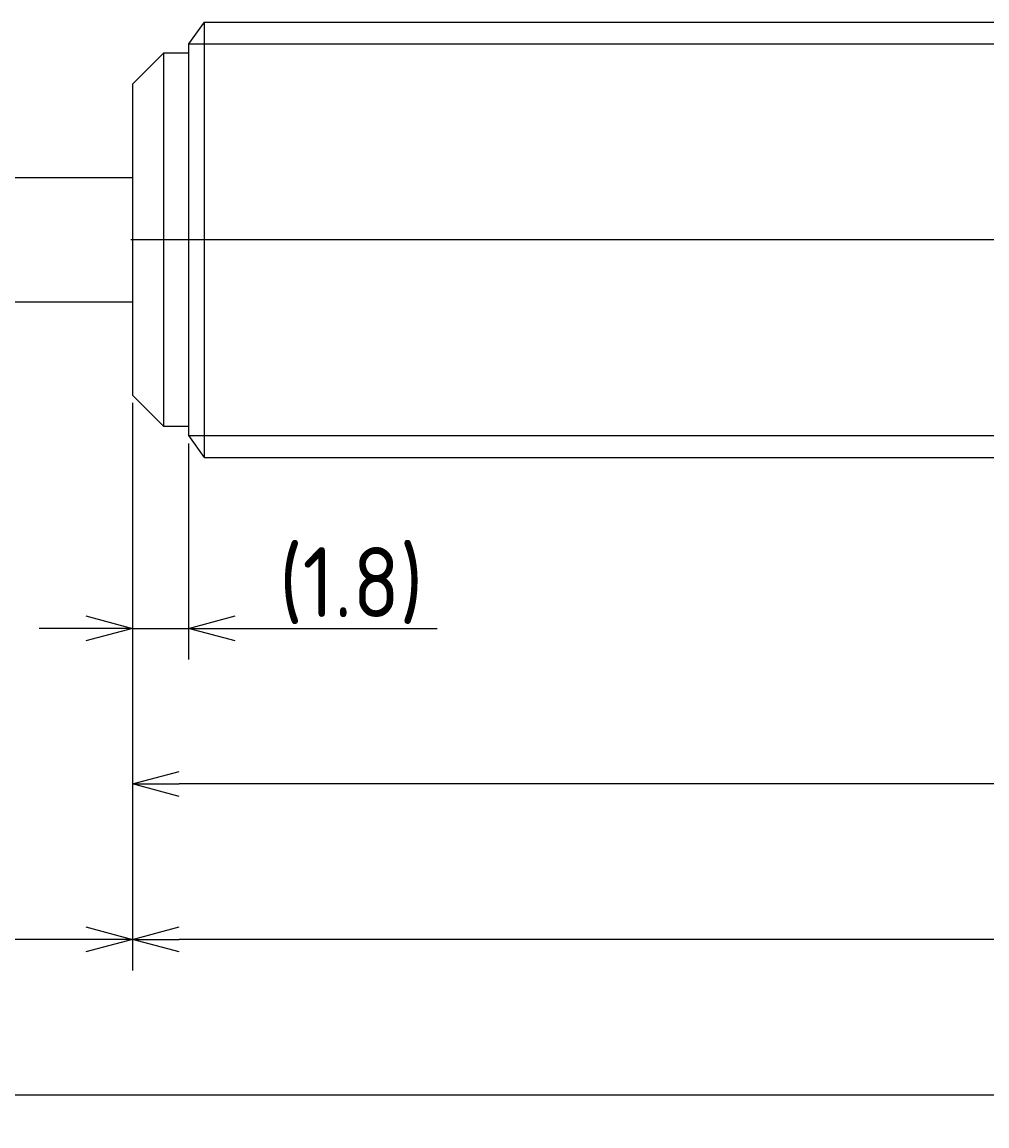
# Model space of a CAD drawing. Extents: x 120 to 300, y 136 to 180.
# Tile 3 of 4: x 214 to 245, y 136 to 172. Entities that reach past the tile are written whole.
import ezdxf

# ---------------------------------------------------------------- set-up
doc = ezdxf.new("R2010")
doc.units = 0
doc.linetypes.add('CENTER', pattern=[50.8, 31.75, -6.35, 6.35, -6.35])
doc.layers.get('0').update_dxf_attribs({"linetype": 'CONTINUOUS'})
doc.layers.get('DEFPOINTS').update_dxf_attribs({"linetype": 'CONTINUOUS'})
for name, color, linetype in [('図形', 7, 'CONTINUOUS'), ('図枠', 7, 'CONTINUOUS'), ('寸法_文字', 3, 'CONTINUOUS')]:
    doc.layers.add(name, color=color, linetype=linetype)
doc.layers.get('0').off()
doc.styles.add('DIMENSION', font='isocp.shx', dxfattribs={"bigfont": 'bigfont.shx'})
doc.dimstyles.get("Standard").update_dxf_attribs({"dimtxt": 0.18, "dimasz": 0.18, "dimexe": 0.18, "dimexo": 0.0625, "dimgap": 0.09, "dimtad": 0, "dimtih": 1, "dimtoh": 1, "dimzin": 0, "dimcen": 0.09, "dimazin": 3, "dimtfac": 1, "dimtofl": 0, "dimtmove": 0, "dimatfit": 3})

# ---------------------------------------------------------------- blocks, each defined once
blk = doc.blocks.new('_OPEN30')
at = {"color": 0, "linetype": 'BYBLOCK'}
for p, q in [((-1, 0.268), (0, 0)), ((0, 0), (-1, -0.268)), ((0, 0), (-1, 0))]:
    blk.add_line(p, q, dxfattribs=at)
blk = doc.blocks.new('*U27')
at = {"layer": '寸法_文字', "color": 3, "style": 'DIMENSION'}
blk.add_text('(1.8)', height=2.25, dxfattribs=at).set_placement((222.212, 152.863))
blk = doc.blocks.new('*D4')
at = {"layer": 'DEFPOINTS', "color": 0}
for p in [(217.5, 160), (219.3, 158.7), (219.3, 152.5)]:
    blk.add_point(p, dxfattribs=at)
at = {"layer": '寸法_文字', "color": 3}
for p, q in [((217.5, 159.75), (217.5, 151.5)), ((219.3, 158.45), (219.3, 151.5)), ((216, 152.5), (214.5, 152.5)), ((217.5, 152.5), (219.3, 152.5)), ((220.8, 152.5), (227.298, 152.5))]:
    blk.add_line(p, q, dxfattribs=at)
at = {"layer": '図枠'}
blk.add_blockref('*U27', (0, 0), dxfattribs=at)
at = {"layer": '寸法_文字', "color": 3, "xscale": 1.5, "yscale": 1.5, "zscale": 1.5}
blk.add_blockref('_OPEN30', (217.5, 152.5), dxfattribs=at)
at = {"layer": '寸法_文字', "color": 3, "xscale": 1.5, "yscale": 1.5, "zscale": 1.5, "rotation": 180}
blk.add_blockref('_OPEN30', (219.3, 152.5), dxfattribs=at)
blk = doc.blocks.new('*U24')
at = {"layer": '寸法_文字', "color": 3, "style": 'DIMENSION'}
blk.add_text('(74.5)', height=2.25, dxfattribs=at).set_placement((251.0375, 147.8625))
blk = doc.blocks.new('*D6')
at = {"layer": 'DEFPOINTS', "color": 0}
for p in [(217.5, 160), (292, 159), (217.5, 147.5)]:
    blk.add_point(p, dxfattribs=at)
at = {"layer": '寸法_文字', "color": 3}
for p, q in [((217.5, 159.75), (217.5, 146.5)), ((292, 158.75), (292, 146.5)), ((290.5, 147.5), (219, 147.5))]:
    blk.add_line(p, q, dxfattribs=at)
at = {"layer": '図枠'}
blk.add_blockref('*U24', (0, 0), dxfattribs=at)
at = {"layer": '寸法_文字', "color": 3, "xscale": 1.5, "yscale": 1.5, "zscale": 1.5, "rotation": 180}
blk.add_blockref('_OPEN30', (217.5, 147.5), dxfattribs=at)
at = {"layer": '寸法_文字', "color": 3, "xscale": 1.5, "yscale": 1.5, "zscale": 1.5}
blk.add_blockref('_OPEN30', (292, 147.5), dxfattribs=at)
blk = doc.blocks.new('*U25')
at = {"layer": '寸法_文字', "color": 3, "style": 'DIMENSION'}
blk.add_text('80', height=2.25, dxfattribs=at).set_placement((255.924, 142.75))
blk = doc.blocks.new('*D7')
at = {"layer": 'DEFPOINTS', "color": 0}
for p in [(217.5, 160), (297.5, 159), (217.5, 142.5)]:
    blk.add_point(p, dxfattribs=at)
at = {"layer": '寸法_文字', "color": 3}
for p, q in [((217.5, 159.75), (217.5, 141.5)), ((297.5, 158.75), (297.5, 141.5)), ((296, 142.5), (219, 142.5))]:
    blk.add_line(p, q, dxfattribs=at)
at = {"layer": '図枠'}
blk.add_blockref('*U25', (0, 0), dxfattribs=at)
at = {"layer": '寸法_文字', "color": 3, "xscale": 1.5, "yscale": 1.5, "zscale": 1.5, "rotation": 180}
blk.add_blockref('_OPEN30', (217.5, 142.5), dxfattribs=at)
at = {"layer": '寸法_文字', "color": 3, "xscale": 1.5, "yscale": 1.5, "zscale": 1.5}
blk.add_blockref('_OPEN30', (297.5, 142.5), dxfattribs=at)
blk = doc.blocks.new('*U30')
at = {"layer": '寸法_文字', "color": 3, "style": 'DIMENSION'}
blk.add_text('17', height=2.25, dxfattribs=at).set_placement((207.65, 142.75))
blk = doc.blocks.new('*D8')
at = {"layer": 'DEFPOINTS', "color": 0}
for p in [(200.5, 163), (217.5, 160), (200.5, 142.5)]:
    blk.add_point(p, dxfattribs=at)
at = {"layer": '寸法_文字', "color": 3}
for p, q in [((200.5, 162.75), (200.5, 141.5)), ((217.5, 159.75), (217.5, 141.5)), ((216, 142.5), (202, 142.5))]:
    blk.add_line(p, q, dxfattribs=at)
at = {"layer": '図枠'}
blk.add_blockref('*U30', (0, 0), dxfattribs=at)
at = {"layer": '寸法_文字', "color": 3, "xscale": 1.5, "yscale": 1.5, "zscale": 1.5, "rotation": 180}
blk.add_blockref('_OPEN30', (200.5, 142.5), dxfattribs=at)
at = {"layer": '寸法_文字', "color": 3, "xscale": 1.5, "yscale": 1.5, "zscale": 1.5}
blk.add_blockref('_OPEN30', (217.5, 142.5), dxfattribs=at)
blk = doc.blocks.new('*U32')
at = {"layer": '寸法_文字', "color": 3, "style": 'DIMENSION'}
blk.add_text('(97)', height=2.25, dxfattribs=at).set_placement((246.521, 137.862))
blk = doc.blocks.new('*D10')
at = {"layer": 'DEFPOINTS', "color": 0}
for p in [(200.5, 163), (297.5, 159), (297.5, 137.5)]:
    blk.add_point(p, dxfattribs=at)
at = {"layer": '寸法_文字', "color": 3}
for p, q in [((200.5, 162.75), (200.5, 136.5)), ((297.5, 158.75), (297.5, 136.5)), ((202, 137.5), (296, 137.5))]:
    blk.add_line(p, q, dxfattribs=at)
at = {"layer": '図枠'}
blk.add_blockref('*U32', (0, 0), dxfattribs=at)
at = {"layer": '寸法_文字', "color": 3, "xscale": 1.5, "yscale": 1.5, "zscale": 1.5, "rotation": 180}
blk.add_blockref('_OPEN30', (200.5, 137.5), dxfattribs=at)
at = {"layer": '寸法_文字', "color": 3, "xscale": 1.5, "yscale": 1.5, "zscale": 1.5}
blk.add_blockref('_OPEN30', (297.5, 137.5), dxfattribs=at)

msp = doc.modelspace()

# ---------------------------------------------------------------- linework, layer by layer
at = {"layer": '図形'}
for p, q in [((219.8, 172), (219.3, 171.3)), ((219.8, 172), (291, 172)), ((219.8, 172), (219.8, 158)), ((219.3, 171.3), (219.3, 171)), ((218.5, 171), (217.5, 170)), ((218.5, 171), (218.5, 159)), ((219.3, 171), (218.5, 171)), ((219.3, 171), (219.3, 159)), ((217.5, 170), (217.5, 160)), ((200.5, 167), (217.5, 167)), ((200.5, 163), (217.5, 163)), ((217.5, 160), (218.5, 159)), ((218.5, 159), (219.3, 159)), ((219.3, 159), (219.3, 158.7)), ((219.3, 158.7), (219.8, 158)), ((219.8, 158), (291, 158))]:
    msp.add_line(p, q, dxfattribs=at)
at = {"layer": '図形', "color": 3}
for p, q in [((219.3, 171.3), (291.7, 171.3)), ((219.3, 158.7), (291.7, 158.7))]:
    msp.add_line(p, q, dxfattribs=at)
at = {"layer": '図形', "color": 3, "linetype": 'CENTER'}
msp.add_line((300, 165), (197.5, 165), dxfattribs=at)

# ---------------------------------------------------------------- dimensions: what is measured, and where the dimension line sits
at = {"layer": '寸法_文字'}
for base, p1, p2, picture, middle in [((200.5, 142.5), (217.5, 160), (200.5, 163), '*D8', (209, 142.5)), ((217.5, 142.5), (297.5, 159), (217.5, 160), '*D7', (257.5, 142.5))]:
    dim = msp.add_linear_dim(base=base, p1=p1, p2=p2, dimstyle='Standard', override={"dimscale": 0.5}, dxfattribs=at)
    dim.commit()
    dim.dimension.update_dxf_attribs({"geometry": picture, "text_midpoint": middle, "dimtype": 128})
for base, p1, p2, picture, middle in [((297.5, 137.5), (200.5, 163), (297.5, 159), '*D10', (249, 137.5)), ((219.3, 152.5), (217.5, 160), (219.3, 158.7), '*D4', (224.799, 152.5)), ((217.5, 147.5), (292, 159), (217.5, 160), '*D6', (254.75, 147.5))]:
    dim = msp.add_linear_dim(base=base, p1=p1, p2=p2, text='(<>)', dimstyle='Standard', override={"dimscale": 0.5}, dxfattribs=at)
    dim.commit()
    dim.dimension.update_dxf_attribs({"geometry": picture, "text_midpoint": middle, "dimtype": 128})

doc.saveas('drawing.dxf')
